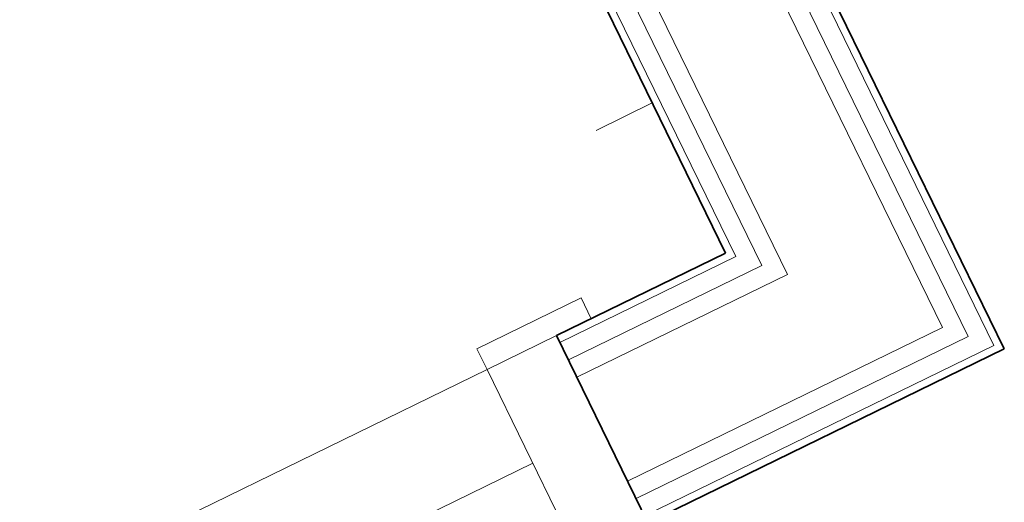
# Model space of a CAD drawing. Header units: millimetres. Extents: x -197461 to 862495, y -970068 to 63888.
# Tile 157 of 253: x -128273 to -127635, y -161275 to -160963. Entities that reach past the tile are written whole.
import ezdxf

# ---------------------------------------------------------------- set-up
doc = ezdxf.new("R2010")
doc.units = ezdxf.units.MM
for name, color, linetype, lineweight in [('A-Door', 252, 'CONTINUOUS', 0), ('A-FLOR', 192, 'CONTINUOUS', 5), ('A-Wall', 252, 'CONTINUOUS', 0), ('I-WALL', 2, 'CONTINUOUS', 18), ('P-PIPE-CNTR', 3, 'CONTINUOUS', 5)]:
    doc.layers.add(name, color=color, linetype=linetype, lineweight=lineweight)

# ---------------------------------------------------------------- blocks, each defined once
blk = doc.blocks.new('PBL_BIOR_pilndurvis - BIOR 1000 x 2100mm-4004857-Pirmā stāva plāns uz atzīmes 0_000 M1-150')
at = {"layer": 'A-Door'}
for p, q in [((-450, -67.5), (-450, 67.5)), ((-525, -67.5), (-525, -82.5)), ((-450, -67.5), (-500, -67.5)), ((-500, -67.5), (-450, -67.5)), ((-450, -82.5), (-450, -67.5)), ((-525, -82.5), (-450, -82.5))]:
    blk.add_line(p, q, dxfattribs=at)

msp = doc.modelspace()

# ---------------------------------------------------------------- linework, layer by layer
at = {"layer": 'A-FLOR', "color": 251, "true_color": 0x636466}
msp.add_line((-128749.53733, -161644.90017), (-127940.79791, -161250.00709), dxfattribs=at)
at = {"layer": 'A-Wall', "color": 251, "lineweight": 5, "true_color": 0x636466}
for p, q in [((-127961.50635, -160548.15326), (-127658.85518, -161167.98161)), ((-127950.27386, -160542.66863), (-127642.13806, -161173.72948)), ((-127972.73884, -160553.63788), (-127675.5723, -161162.23375)), ((-128040.1338, -160586.54564), (-127775.87501, -161127.74655)), ((-128051.36629, -160592.03027), (-127792.59213, -161121.99869)), ((-128062.59878, -160597.51489), (-127809.30924, -161116.25082)), ((-127809.30924, -161116.25082), (-127923.29107, -161171.90612)), ((-127792.59213, -161121.99869), (-127917.80644, -161183.13861)), ((-127775.87501, -161127.74655), (-127912.32182, -161194.37111)), ((-127675.5723, -161162.23375), (-127879.41406, -161261.76606)), ((-127658.85518, -161167.98161), (-127873.92943, -161272.99855)), ((-127642.13806, -161173.72948), (-127868.44481, -161284.23104))]:
    msp.add_line(p, q, dxfattribs=at)
at = {"layer": 'I-WALL', "color": 251, "lineweight": 35, "true_color": 0x636466}
for p, q in [((-127635.45122, -161176.02863), (-127945.78086, -160540.47478)), ((-128067.09178, -160599.70874), (-127815.99609, -161113.95168)), ((-127815.99609, -161113.95168), (-127925.48492, -161167.41312)), ((-127925.48492, -161167.41312), (-127866.25096, -161288.72404)), ((-127866.25096, -161288.72404), (-127635.45122, -161176.02863))]:
    msp.add_line(p, q, dxfattribs=at)
at = {"layer": 'I-WALL', "color": 251, "lineweight": 5, "true_color": 0x636466}
msp.add_line((-128779.15431, -161584.24472), (-127970.41489, -161189.35163), dxfattribs=at)
at = {"layer": 'P-PIPE-CNTR', "color": 251, "true_color": 0x636466}
msp.add_line((-127899.88448, -161034.56642), (-127863.45841, -161016.74904), dxfattribs=at)

# ---------------------------------------------------------------- block references
at = {"layer": 'A-Door', "color": 251, "true_color": 0x636466, "rotation": 206.0254347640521}
msp.add_blockref('PBL_BIOR_pilndurvis - BIOR 1000 x 2100mm-4004857-Pirmā stāva plāns uz atzīmes 0_000 M1-150', (-128345.16762, -161447.45363), dxfattribs=at)

doc.saveas('drawing.dxf')
